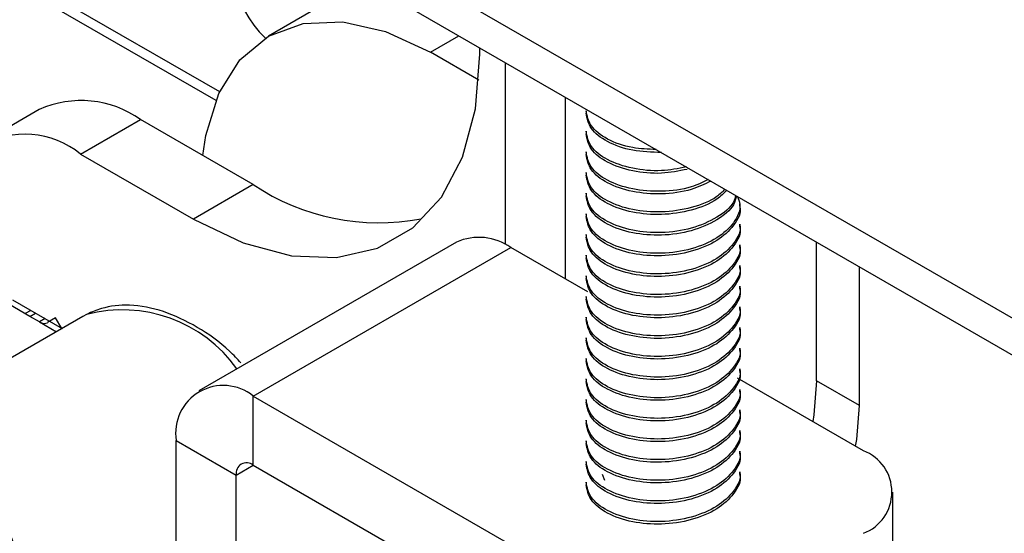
# Model space of a CAD drawing. Header units: millimetres. Extents: x 3619 to 4737, y 1503 to 2366.
# Tile 179 of 256: x 4467 to 4478, y 2096 to 2101. Entities that reach past the tile are written whole.
import ezdxf

# ---------------------------------------------------------------- set-up
doc = ezdxf.new("R2010")
doc.units = ezdxf.units.MM

msp = doc.modelspace()

# ---------------------------------------------------------------- linework, layer by layer
at = {"color": 8, "linetype": 'Continuous', "lineweight": 30}
for p, q in [((4496.152, 2087.4339), (4458.6548, 2109.0806)), ((4467.5168, 2101.5493), (4469.3145, 2100.5115)), ((4471.5187, 2100.9234), (4471.818, 2101.0961)), ((4467.3303, 2098.1595), (4467.3912, 2098.1935)), ((4467.491, 2098.1359), (4467.4304, 2098.1018)), ((4469.4882, 2096.4972), (4469.6679, 2096.6009))]:
    msp.add_line(p, q, dxfattribs=at)
at = {"color": 7, "linetype": 'Continuous', "lineweight": 30}
for p, q in [((4458.8908, 2108.5588), (4496.1518, 2087.0485)), ((4467.5858, 2101.3967), (4469.2755, 2100.4212)), ((4470.2727, 2101.3492), (4469.8255, 2101.091)), ((4472.035, 2100.9051), (4472.035, 2100.9708)), ((4472.0252, 2100.6309), (4471.5187, 2100.9234)), ((4472.3045, 2098.9101), (4472.3045, 2100.8153)), ((4472.9307, 2098.5509), (4472.9307, 2100.4538)), ((4467.4296, 2100.324), (4466.8034, 2099.9625)), ((4473.1465, 2100.3121), (4473.1465, 2100.2851)), ((4467.8616, 2099.8577), (4468.4878, 2100.2192)), ((4469.6678, 2099.538), (4468.4878, 2100.2192)), ((4473.1465, 2100.0961), (4473.1465, 2100.0691)), ((4467.8616, 2099.8577), (4469.0416, 2099.1765)), ((4473.1465, 2099.88), (4473.1465, 2099.853)), ((4473.1465, 2099.664), (4473.1465, 2099.637)), ((4469.6678, 2099.538), (4469.0416, 2099.1765)), ((4473.1465, 2099.4479), (4473.1465, 2099.4209)), ((4474.7552, 2099.3129), (4474.7552, 2099.3399)), ((4473.1465, 2099.2319), (4473.1465, 2099.2049)), ((4474.7552, 2099.0969), (4474.7552, 2099.1239)), ((4473.1465, 2099.0159), (4473.1465, 2098.9889)), ((4471.7922, 2098.9357), (4469.0981, 2097.3804)), ((4474.7552, 2098.8808), (4474.7552, 2098.9078)), ((4475.558, 2097.4838), (4475.558, 2098.9371)), ((4469.6678, 2097.324), (4472.3619, 2098.8793)), ((4473.1641, 2098.4162), (4472.3619, 2098.8793)), ((4473.1465, 2098.7998), (4473.1465, 2098.7728)), ((4474.7552, 2098.6648), (4474.7552, 2098.6918)), ((4476.0052, 2097.2256), (4476.0052, 2098.6789)), ((4473.1465, 2098.5838), (4473.1465, 2098.5568)), ((4474.7552, 2098.4487), (4474.7552, 2098.4757)), ((4467.3303, 2098.1595), (4466.9693, 2098.3679)), ((4467.1507, 2098.3324), (4467.6681, 2098.0336)), ((4473.1465, 2098.3677), (4473.1465, 2098.3407)), ((4467.3422, 2098.2218), (4467.2813, 2098.1878)), ((4467.9225, 2098.1789), (4467.8837, 2098.1581)), ((4474.7552, 2098.2327), (4474.7552, 2098.2597)), ((4467.8837, 2098.1581), (4466.6975, 2097.4733)), ((4467.4304, 2098.1018), (4467.3303, 2098.1595)), ((4467.4304, 2098.1018), (4467.6083, 2097.9991)), ((4467.5997, 2098.1423), (4467.515, 2098.0934)), ((4467.6639, 2098.0312), (4467.5997, 2098.1423)), ((4473.1465, 2098.1517), (4473.1465, 2098.1247)), ((4474.7552, 2098.0167), (4474.7552, 2098.0437)), ((4473.1465, 2097.9356), (4473.1465, 2097.9086)), ((4474.7552, 2097.8006), (4474.7552, 2097.8276)), ((4473.1465, 2097.7196), (4473.1465, 2097.6926)), ((4474.7552, 2097.5846), (4474.7552, 2097.6116)), ((4473.1465, 2097.5036), (4473.1465, 2097.4765)), ((4476.0462, 2096.7524), (4474.7318, 2097.5112)), ((4476.0052, 2097.2256), (4475.558, 2097.4838)), ((4474.7552, 2097.3685), (4474.7552, 2097.3955)), ((4469.6678, 2097.324), (4473.3521, 2095.1971)), ((4469.6678, 2096.6009), (4469.6678, 2097.324)), ((4473.1465, 2097.2875), (4473.1465, 2097.2605)), ((4474.7552, 2097.1525), (4474.7552, 2097.1795)), ((4473.1465, 2097.0715), (4473.1465, 2097.0445)), ((4474.7552, 2096.9364), (4474.7552, 2096.9634)), ((4468.862, 2096.8587), (4469.4882, 2096.4972)), ((4468.862, 2093.4711), (4468.862, 2096.8587)), ((4473.1465, 2096.8554), (4473.1465, 2096.8284)), ((4474.7552, 2096.7204), (4474.7552, 2096.7474)), ((4473.1465, 2096.6394), (4473.1465, 2096.6124)), ((4469.6678, 2096.6009), (4473.3521, 2094.474)), ((4474.7552, 2096.5044), (4474.7552, 2096.5314)), ((4469.4882, 2093.1096), (4469.4882, 2096.4972)), ((4473.3427, 2096.4397), (4473.3197, 2096.5045)), ((4473.1465, 2096.4233), (4473.1465, 2096.4068)), ((4476.3562, 2095.5972), (4476.3562, 2096.3204))]:
    msp.add_line(p, q, dxfattribs=at)
at = {"color": 7, "linetype": 'Continuous', "lineweight": 30, "flags": 128}
for points in [[(4469.1392, 2099.8432), (4469.17, 2100.0534), (4469.3062, 2100.4935), (4469.5275, 2100.8438), (4469.8253, 2101.091), (4470.1882, 2101.2254), (4470.6023, 2101.2419), (4471.0515, 2101.1399), (4471.5187, 2100.9234)], [(4469.0416, 2099.1765), (4469.5614, 2098.9289), (4470.0654, 2098.7939), (4470.5383, 2098.7756), (4470.9658, 2098.8744), (4471.3347, 2099.0875), (4471.634, 2099.4083), (4471.8545, 2099.8271), (4471.9896, 2100.3311), (4472.035, 2100.9051)], [(4475.558, 2097.4838), (4475.5292, 2097.13), (4475.5169, 2097.0579)], [(4475.9641, 2096.7998), (4475.9765, 2096.8718), (4476.0052, 2097.2256)]]:
    msp.add_lwpolyline(points, dxfattribs=at)
at = {"color": 7, "linetype": 'Continuous', "lineweight": 30}
for centre, radius, start, end in [((4470.5387, 2101.8732), 1.0925, 151.75394, 227.10601), ((4467.8678, 2099.3537), 1.0646, 54.3824, 114.30712), ((4467.2774, 2099.1414), 0.9244, 50.79675, 189.214), ((4470.9777, 2101.4867), 2.348, 236.09336, 280.93858), ((4472.0281, 2098.4133), 0.5732, 54.38141, 114.30779), ((4469.3533, 2096.9384), 0.4977, 50.79617, 189.21459), ((4475.8823, 2096.3204), 0.4621, 290.78333, 69.21643), ((4469.5977, 2096.5149), 0.1109, 50.79875, 189.212)]:
    msp.add_arc(centre, radius, start, end, dxfattribs=at)
at = {"color": 8, "linetype": 'Continuous', "lineweight": 30}
for centre, radius, start, end in [((4472.1359, 2097.8624), 5.4919, 175.91461, 233.22911), ((4468.2975, 2096.7544), 1.473, 35.52606, 104.74908)]:
    msp.add_arc(centre, radius, start, end, dxfattribs=at)
at = {"color": 7, "linetype": 'Continuous', "lineweight": 30}
msp.add_ellipse((4467.4304, 2098.24), major_axis=(-0.0847, 0.1467), ratio=0.5773633, start_param=2.3563231, end_param=3.1416897, dxfattribs=at)
for points, knots in [([(4473.8809, 2099.9052), (4473.797, 2099.9086), (4473.6063, 2099.9163), (4473.3607, 2100.0071), (4473.1799, 2100.1475), (4473.1587, 2100.2579), (4473.1483, 2100.3123)], [0, 0, 0, 0, 0.21186589, 0.48182605, 0.74487918, 1, 1, 1, 1]), ([(4473.9353, 2099.8738), (4473.8326, 2099.8775), (4473.6228, 2099.8851), (4473.3604, 2099.9797), (4473.18, 2100.1206), (4473.1587, 2100.231), (4473.1483, 2100.2853)], [0, 0, 0, 0, 0.2472652, 0.5051, 0.7563381, 1, 1, 1, 1]), ([(4474.1956, 2099.7235), (4474.1095, 2099.7066), (4473.9232, 2099.6699), (4473.6224, 2099.7006), (4473.3606, 2099.7895), (4473.1799, 2099.9318), (4473.1587, 2100.042), (4473.1483, 2100.0963)], [0, 0, 0, 0, 0.1755163, 0.3796124, 0.5921143, 0.7991791, 1, 1, 1, 1]), ([(4474.2059, 2099.6981), (4474.1164, 2099.6804), (4473.9266, 2099.6429), (4473.6224, 2099.6735), (4473.3606, 2099.7625), (4473.1799, 2099.9048), (4473.1587, 2100.015), (4473.1483, 2100.0693)], [0, 0, 0, 0, 0.1812131, 0.3838992, 0.5949327, 0.8005667, 1, 1, 1, 1]), ([(4474.425, 2099.5911), (4474.368, 2099.5633), (4474.2257, 2099.494), (4473.9371, 2099.4579), (4473.6234, 2099.4829), (4473.3603, 2099.5738), (4473.18, 2099.7157), (4473.1587, 2099.8259), (4473.1483, 2099.8802)], [0, 0, 0, 0, 0.1195927, 0.2987635, 0.4723507, 0.6530868, 0.8291988, 1, 1, 1, 1]), ([(4474.4519, 2099.5756), (4474.3865, 2099.5434), (4474.2359, 2099.4693), (4473.9373, 2099.4306), (4473.6234, 2099.456), (4473.3603, 2099.5468), (4473.18, 2099.6887), (4473.1587, 2099.7989), (4473.1483, 2099.8532)], [0, 0, 0, 0, 0.1352615, 0.3112436, 0.4817413, 0.6592608, 0.8322385, 1, 1, 1, 1]), ([(4474.599, 2099.4907), (4474.5726, 2099.4637), (4474.4904, 2099.3801), (4474.2521, 2099.2891), (4473.9397, 2099.2401), (4473.6227, 2099.2673), (4473.3605, 2099.3577), (4473.18, 2099.4997), (4473.1587, 2099.6099), (4473.1483, 2099.6642)], [0, 0, 0, 0, 0.074429, 0.230938, 0.3874491, 0.5390825, 0.6969609, 0.8507999, 1, 1, 1, 1]), ([(4474.6172, 2099.4802), (4474.5854, 2099.4473), (4474.4986, 2099.3575), (4474.2526, 2099.2619), (4473.9395, 2099.2132), (4473.6228, 2099.2403), (4473.3605, 2099.3307), (4473.18, 2099.4727), (4473.1587, 2099.5829), (4473.1483, 2099.6372)], [0, 0, 0, 0, 0.0888215, 0.2428968, 0.3969742, 0.5462498, 0.7016732, 0.8531201, 1, 1, 1, 1]), ([(4474.7121, 2099.4254), (4474.7057, 2099.4017), (4474.6824, 2099.3147), (4474.5204, 2099.1879), (4474.2569, 2099.0715), (4473.9384, 2099.0245), (4473.6231, 2099.0512), (4473.3604, 2099.1417), (4473.18, 2099.2836), (4473.1587, 2099.3939), (4473.1483, 2099.4481)], [0, 0, 0, 0, 0.05010356, 0.18381622, 0.32182847, 0.45984253, 0.59355539, 0.73277516, 0.86843294, 1, 1, 1, 1]), ([(4474.7198, 2099.4209), (4474.7119, 2099.3895), (4474.6879, 2099.2945), (4474.5213, 2099.1607), (4474.2566, 2099.0446), (4473.9385, 2098.9975), (4473.6231, 2099.0242), (4473.3604, 2099.1146), (4473.18, 2099.2566), (4473.1587, 2099.3669), (4473.1483, 2099.4211)], [0, 0, 0, 0, 0.065154, 0.1967482, 0.3325737, 0.468401, 0.5999953, 0.7370093, 0.8705175, 1, 1, 1, 1]), ([(4474.7311, 2099.4144), (4474.7413, 2099.3877), (4474.7763, 2099.2963), (4474.7042, 2099.136), (4474.5267, 2098.9712), (4474.2552, 2098.8556), (4473.9389, 2098.8084), (4473.623, 2098.8352), (4473.3604, 2098.9256), (4473.18, 2099.0676), (4473.1587, 2099.1778), (4473.1483, 2099.2321)], [0, 0, 0, 0, 0.0500526, 0.1714837, 0.2881103, 0.408487, 0.5288652, 0.645492, 0.7669219, 0.885245, 1, 1, 1, 1]), ([(4474.7534, 2099.3127), (4474.754, 2099.3108), (4474.7745, 2099.2439), (4474.7, 2099.1087), (4474.5279, 2098.9443), (4474.2548, 2098.8286), (4473.939, 2098.7814), (4473.6229, 2098.8081), (4473.3604, 2098.8986), (4473.18, 2099.0406), (4473.1587, 2099.1508), (4473.1483, 2099.2051)], [0, 0, 0, 0, 0.0037429, 0.1310937, 0.2534058, 0.3796508, 0.5058975, 0.6282097, 0.7555593, 0.8796506, 1, 1, 1, 1]), ([(4474.7534, 2099.1237), (4474.754, 2099.1218), (4474.7745, 2099.0549), (4474.7, 2098.9197), (4474.5279, 2098.7552), (4474.2548, 2098.6396), (4473.939, 2098.5924), (4473.6229, 2098.6191), (4473.3604, 2098.7096), (4473.18, 2098.8515), (4473.1587, 2098.9618), (4473.1483, 2099.016)], [0, 0, 0, 0, 0.00374291, 0.13109375, 0.25340588, 0.3796508, 0.5058975, 0.62820971, 0.75555931, 0.87965063, 1, 1, 1, 1]), ([(4474.7534, 2099.0967), (4474.754, 2099.0948), (4474.7745, 2099.0279), (4474.7, 2098.8927), (4474.5279, 2098.7282), (4474.2548, 2098.6126), (4473.939, 2098.5654), (4473.6229, 2098.5921), (4473.3604, 2098.6826), (4473.18, 2098.8245), (4473.1587, 2098.9348), (4473.1483, 2098.989)], [0, 0, 0, 0, 0.00374291, 0.13109376, 0.25340581, 0.37965085, 0.50589756, 0.62820978, 0.75555939, 0.87965072, 1, 1, 1, 1]), ([(4474.7534, 2098.9076), (4474.754, 2098.9057), (4474.7745, 2098.8388), (4474.7, 2098.7037), (4474.5279, 2098.5392), (4474.2548, 2098.4235), (4473.939, 2098.3763), (4473.6229, 2098.4031), (4473.3604, 2098.4935), (4473.18, 2098.6355), (4473.1587, 2098.7457), (4473.1483, 2098.8)], [0, 0, 0, 0, 0.0037429, 0.1310937, 0.2534058, 0.3796508, 0.5058975, 0.6282097, 0.7555593, 0.8796506, 1, 1, 1, 1]), ([(4474.7534, 2098.8806), (4474.754, 2098.8787), (4474.7745, 2098.8118), (4474.7, 2098.6767), (4474.5279, 2098.5122), (4474.2548, 2098.3965), (4473.939, 2098.3493), (4473.6229, 2098.3761), (4473.3604, 2098.4665), (4473.18, 2098.6085), (4473.1587, 2098.7187), (4473.1483, 2098.773)], [0, 0, 0, 0, 0.00374291, 0.13109375, 0.25340588, 0.37965081, 0.5058975, 0.62820982, 0.75555942, 0.87965063, 1, 1, 1, 1]), ([(4474.7534, 2098.6916), (4474.754, 2098.6897), (4474.7745, 2098.6228), (4474.7, 2098.4876), (4474.5279, 2098.3231), (4474.2548, 2098.2075), (4473.939, 2098.1603), (4473.6229, 2098.187), (4473.3604, 2098.2775), (4473.18, 2098.4195), (4473.1587, 2098.5297), (4473.1483, 2098.584)], [0, 0, 0, 0, 0.003743, 0.1310938, 0.2534059, 0.3796509, 0.5058975, 0.6282098, 0.7555594, 0.8796507, 1, 1, 1, 1]), ([(4474.7534, 2098.6646), (4474.754, 2098.6627), (4474.7745, 2098.5958), (4474.7, 2098.4606), (4474.5279, 2098.2961), (4474.2548, 2098.1805), (4473.939, 2098.1333), (4473.6229, 2098.16), (4473.3604, 2098.2505), (4473.18, 2098.3924), (4473.1587, 2098.5027), (4473.1483, 2098.557)], [0, 0, 0, 0, 0.0037429, 0.1310937, 0.2534058, 0.3796508, 0.5058975, 0.6282097, 0.7555593, 0.8796506, 1, 1, 1, 1]), ([(4474.7534, 2098.4756), (4474.754, 2098.4737), (4474.7745, 2098.4068), (4474.7, 2098.2716), (4474.5279, 2098.1071), (4474.2548, 2097.9915), (4473.939, 2097.9442), (4473.6229, 2097.971), (4473.3604, 2098.0614), (4473.18, 2098.2034), (4473.1587, 2098.3136), (4473.1483, 2098.3679)], [0, 0, 0, 0, 0.00374291, 0.13109375, 0.25340588, 0.3796508, 0.5058975, 0.62820971, 0.75555931, 0.87965063, 1, 1, 1, 1]), ([(4474.7534, 2098.4486), (4474.754, 2098.4466), (4474.7745, 2098.3798), (4474.7, 2098.2446), (4474.5279, 2098.0801), (4474.2548, 2097.9644), (4473.939, 2097.9172), (4473.6229, 2097.944), (4473.3604, 2098.0344), (4473.18, 2098.1764), (4473.1587, 2098.2866), (4473.1483, 2098.3409)], [0, 0, 0, 0, 0.00374291, 0.13109376, 0.25340581, 0.37965085, 0.50589756, 0.62820978, 0.75555939, 0.87965072, 1, 1, 1, 1]), ([(4467.5871, 2095.0113), (4467.5321, 2095.0964), (4467.3641, 2095.3563), (4467.1379, 2095.8246), (4466.9163, 2096.3941), (4466.7638, 2096.9605), (4466.6824, 2097.5034), (4466.6701, 2097.9657), (4466.7048, 2098.2248), (4466.7193, 2098.3336)], [0, 0, 0, 0, 0.07866782, 0.24023675, 0.40169048, 0.56286612, 0.72362408, 0.88387139, 1, 1, 1, 1]), ([(4469.5381, 2097.6733), (4469.4999, 2097.7139), (4469.3575, 2097.8656), (4469.0813, 2098.0561), (4468.7266, 2098.2274), (4468.3858, 2098.2902), (4468.1171, 2098.2631), (4467.9792, 2098.204), (4467.9302, 2098.183)], [0, 0, 0, 0, 0.0768659, 0.2869282, 0.4988531, 0.7116375, 0.8975688, 1, 1, 1, 1]), ([(4474.7534, 2098.2595), (4474.754, 2098.2576), (4474.7745, 2098.1907), (4474.7, 2098.0555), (4474.5279, 2097.8911), (4474.2548, 2097.7754), (4473.939, 2097.7282), (4473.6229, 2097.7549), (4473.3604, 2097.8454), (4473.18, 2097.9874), (4473.1587, 2098.0976), (4473.1483, 2098.1519)], [0, 0, 0, 0, 0.0037429, 0.1310937, 0.2534058, 0.3796508, 0.5058975, 0.6282097, 0.7555593, 0.8796506, 1, 1, 1, 1]), ([(4474.7534, 2098.2325), (4474.754, 2098.2306), (4474.7745, 2098.1637), (4474.7, 2098.0285), (4474.5279, 2097.864), (4474.2548, 2097.7484), (4473.939, 2097.7012), (4473.6229, 2097.7279), (4473.3604, 2097.8184), (4473.18, 2097.9604), (4473.1587, 2098.0706), (4473.1483, 2098.1249)], [0, 0, 0, 0, 0.00374291, 0.13109375, 0.25340588, 0.37965081, 0.5058975, 0.62820982, 0.75555942, 0.87965063, 1, 1, 1, 1]), ([(4474.7534, 2098.0435), (4474.754, 2098.0416), (4474.7745, 2097.9746), (4474.7, 2097.8395), (4474.5279, 2097.675), (4474.2548, 2097.5594), (4473.939, 2097.5122), (4473.6229, 2097.5389), (4473.3604, 2097.6293), (4473.18, 2097.7713), (4473.1587, 2097.8816), (4473.1483, 2097.9358)], [0, 0, 0, 0, 0.003743, 0.1310938, 0.2534059, 0.3796509, 0.5058975, 0.6282098, 0.7555594, 0.8796507, 1, 1, 1, 1]), ([(4474.7534, 2098.0165), (4474.754, 2098.0146), (4474.7745, 2097.9477), (4474.7, 2097.8125), (4474.5279, 2097.648), (4474.2548, 2097.5324), (4473.939, 2097.4851), (4473.6229, 2097.5119), (4473.3604, 2097.6023), (4473.18, 2097.7443), (4473.1587, 2097.8546), (4473.1483, 2097.9088)], [0, 0, 0, 0, 0.0037429, 0.1310937, 0.2534058, 0.3796508, 0.5058975, 0.6282097, 0.7555593, 0.8796506, 1, 1, 1, 1]), ([(4474.7534, 2097.8274), (4474.754, 2097.8255), (4474.7745, 2097.7586), (4474.7, 2097.6234), (4474.5279, 2097.459), (4474.2548, 2097.3433), (4473.939, 2097.2961), (4473.6229, 2097.3229), (4473.3604, 2097.4133), (4473.18, 2097.5553), (4473.1587, 2097.6655), (4473.1483, 2097.7198)], [0, 0, 0, 0, 0.00374291, 0.13109375, 0.25340588, 0.3796508, 0.5058975, 0.62820971, 0.75555931, 0.87965063, 1, 1, 1, 1]), ([(4474.7534, 2097.8004), (4474.754, 2097.7985), (4474.7745, 2097.7316), (4474.7, 2097.5964), (4474.5279, 2097.432), (4474.2548, 2097.3163), (4473.939, 2097.2691), (4473.6229, 2097.2958), (4473.3604, 2097.3863), (4473.18, 2097.5283), (4473.1587, 2097.6385), (4473.1483, 2097.6928)], [0, 0, 0, 0, 0.00374291, 0.13109376, 0.25340581, 0.37965085, 0.50589756, 0.62820978, 0.75555939, 0.87965072, 1, 1, 1, 1]), ([(4474.7534, 2097.6114), (4474.754, 2097.6095), (4474.7745, 2097.5426), (4474.7, 2097.4074), (4474.5279, 2097.2429), (4474.2548, 2097.1273), (4473.939, 2097.0801), (4473.6229, 2097.1068), (4473.3604, 2097.1973), (4473.18, 2097.3392), (4473.1587, 2097.4495), (4473.1483, 2097.5037)], [0, 0, 0, 0, 0.0037429, 0.1310937, 0.2534058, 0.3796508, 0.5058975, 0.6282097, 0.7555593, 0.8796506, 1, 1, 1, 1]), ([(4474.7534, 2097.5844), (4474.754, 2097.5825), (4474.7745, 2097.5156), (4474.7, 2097.3804), (4474.5279, 2097.2159), (4474.2548, 2097.1003), (4473.939, 2097.0531), (4473.6229, 2097.0798), (4473.3604, 2097.1703), (4473.18, 2097.3122), (4473.1587, 2097.4225), (4473.1483, 2097.4767)], [0, 0, 0, 0, 0.00374291, 0.13109375, 0.25340588, 0.37965081, 0.5058975, 0.62820982, 0.75555942, 0.87965063, 1, 1, 1, 1]), ([(4474.7534, 2097.3953), (4474.754, 2097.3934), (4474.7745, 2097.3265), (4474.7, 2097.1914), (4474.5279, 2097.0269), (4474.2548, 2096.9112), (4473.939, 2096.864), (4473.6229, 2096.8908), (4473.3604, 2096.9812), (4473.18, 2097.1232), (4473.1587, 2097.2334), (4473.1483, 2097.2877)], [0, 0, 0, 0, 0.003743, 0.1310938, 0.2534059, 0.3796509, 0.5058975, 0.6282098, 0.7555594, 0.8796507, 1, 1, 1, 1]), ([(4474.7534, 2097.3683), (4474.754, 2097.3664), (4474.7745, 2097.2995), (4474.7, 2097.1644), (4474.5279, 2096.9999), (4474.2548, 2096.8842), (4473.939, 2096.837), (4473.6229, 2096.8638), (4473.3604, 2096.9542), (4473.18, 2097.0962), (4473.1587, 2097.2064), (4473.1483, 2097.2607)], [0, 0, 0, 0, 0.0037429, 0.1310937, 0.2534058, 0.3796508, 0.5058975, 0.6282097, 0.7555593, 0.8796506, 1, 1, 1, 1]), ([(4474.7534, 2097.1793), (4474.754, 2097.1774), (4474.7745, 2097.1105), (4474.7, 2096.9753), (4474.5279, 2096.8108), (4474.2548, 2096.6952), (4473.939, 2096.648), (4473.6229, 2096.6747), (4473.3604, 2096.7652), (4473.18, 2096.9072), (4473.1587, 2097.0174), (4473.1483, 2097.0717)], [0, 0, 0, 0, 0.00374291, 0.13109375, 0.25340588, 0.3796508, 0.5058975, 0.62820971, 0.75555931, 0.87965063, 1, 1, 1, 1]), ([(4474.7534, 2097.1523), (4474.754, 2097.1504), (4474.7745, 2097.0835), (4474.7, 2096.9483), (4474.5279, 2096.7838), (4474.2548, 2096.6682), (4473.939, 2096.621), (4473.6229, 2096.6477), (4473.3604, 2096.7382), (4473.18, 2096.8801), (4473.1587, 2096.9904), (4473.1483, 2097.0447)], [0, 0, 0, 0, 0.00374291, 0.13109376, 0.25340581, 0.37965085, 0.50589756, 0.62820978, 0.75555939, 0.87965072, 1, 1, 1, 1]), ([(4474.7534, 2096.9633), (4474.754, 2096.9613), (4474.7745, 2096.8945), (4474.7, 2096.7593), (4474.5279, 2096.5948), (4474.2548, 2096.4791), (4473.939, 2096.4319), (4473.6229, 2096.4587), (4473.3604, 2096.5491), (4473.18, 2096.6911), (4473.1587, 2096.8013), (4473.1483, 2096.8556)], [0, 0, 0, 0, 0.0037429, 0.1310937, 0.2534058, 0.3796508, 0.5058975, 0.6282097, 0.7555593, 0.8796506, 1, 1, 1, 1]), ([(4474.7534, 2096.9363), (4474.754, 2096.9343), (4474.7745, 2096.8675), (4474.7, 2096.7323), (4474.5279, 2096.5678), (4474.2548, 2096.4521), (4473.939, 2096.4049), (4473.6229, 2096.4317), (4473.3604, 2096.5221), (4473.18, 2096.6641), (4473.1587, 2096.7743), (4473.1483, 2096.8286)], [0, 0, 0, 0, 0.00374291, 0.13109375, 0.25340588, 0.3796508, 0.5058975, 0.62820971, 0.75555931, 0.87965063, 1, 1, 1, 1]), ([(4474.7534, 2096.7472), (4474.754, 2096.7453), (4474.7745, 2096.6784), (4474.7, 2096.5432), (4474.5279, 2096.3787), (4474.2548, 2096.2631), (4473.939, 2096.2159), (4473.6229, 2096.2426), (4473.3604, 2096.3331), (4473.18, 2096.4751), (4473.1587, 2096.5853), (4473.1483, 2096.6396)], [0, 0, 0, 0, 0.003743, 0.1310938, 0.2534059, 0.3796509, 0.5058975, 0.6282098, 0.7555594, 0.8796507, 1, 1, 1, 1]), ([(4474.7534, 2096.7202), (4474.754, 2096.7183), (4474.7745, 2096.6514), (4474.7, 2096.5162), (4474.5279, 2096.3518), (4474.2548, 2096.2361), (4473.939, 2096.1889), (4473.6229, 2096.2156), (4473.3604, 2096.3061), (4473.18, 2096.4481), (4473.1587, 2096.5583), (4473.1483, 2096.6126)], [0, 0, 0, 0, 0.0037429, 0.1310937, 0.2534058, 0.3796508, 0.5058975, 0.6282097, 0.7555593, 0.8796506, 1, 1, 1, 1]), ([(4474.7534, 2096.5312), (4474.754, 2096.5293), (4474.7745, 2096.4624), (4474.7, 2096.3272), (4474.5279, 2096.1627), (4474.2548, 2096.0471), (4473.939, 2095.9998), (4473.6229, 2096.0266), (4473.3604, 2096.117), (4473.18, 2096.259), (4473.1587, 2096.3693), (4473.1483, 2096.4235)], [0, 0, 0, 0, 0.00374291, 0.13109375, 0.25340588, 0.3796508, 0.5058975, 0.62820971, 0.75555931, 0.87965063, 1, 1, 1, 1]), ([(4474.7534, 2096.5042), (4474.754, 2096.5023), (4474.7745, 2096.4354), (4474.7, 2096.3002), (4474.5279, 2096.1357), (4474.2548, 2096.0201), (4473.939, 2095.9728), (4473.6229, 2095.9996), (4473.3604, 2096.09), (4473.18, 2096.232), (4473.1587, 2096.3423), (4473.1483, 2096.3965)], [0, 0, 0, 0, 0.00374291, 0.13109376, 0.25340581, 0.37965085, 0.50589756, 0.62820978, 0.75555939, 0.87965072, 1, 1, 1, 1])]:
    msp.add_open_spline(points, degree=3, knots=knots, dxfattribs=at)

doc.saveas('drawing.dxf')
